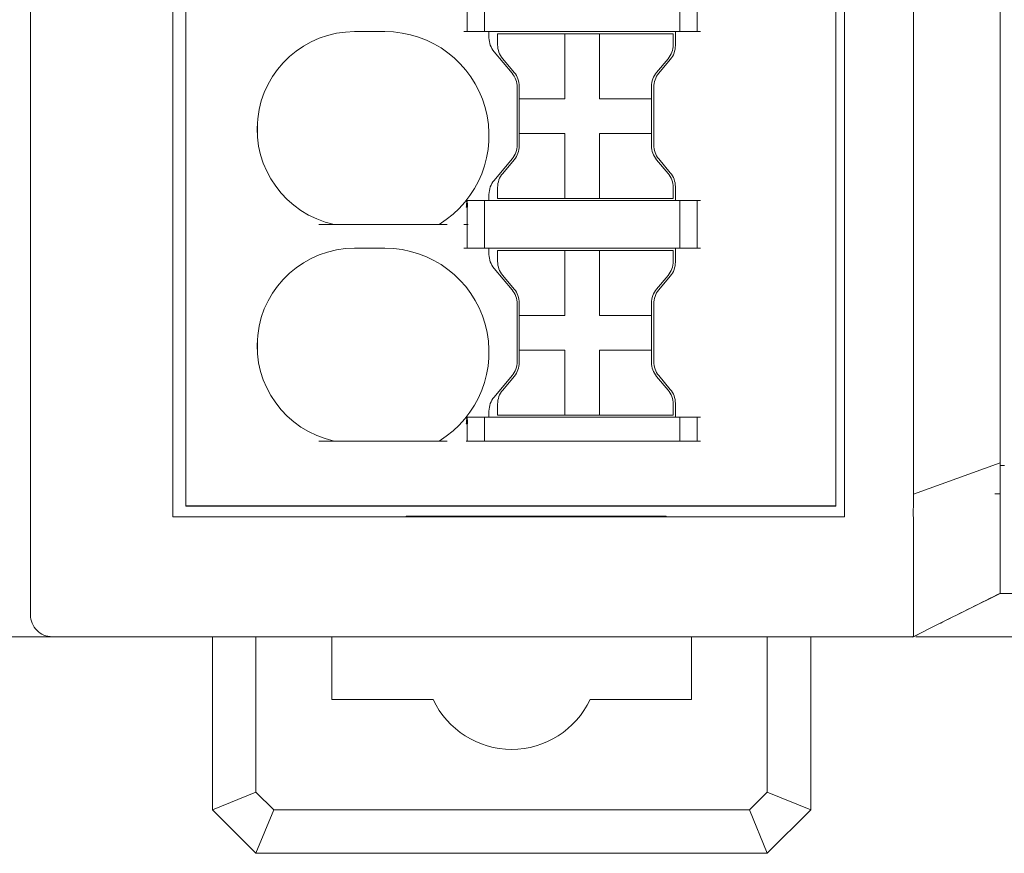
# Model space of a CAD drawing. Header units: millimetres. Extents: x -1146 to -167, y 277 to 699.
# Tile 3 of 40: x -973 to -950, y 434 to 453. Entities that reach past the tile are written whole.
import ezdxf

# ---------------------------------------------------------------- set-up
doc = ezdxf.new("R2010")
doc.units = ezdxf.units.MM
doc.header["$MEASUREMENT"] = 0

msp = doc.modelspace()

# ---------------------------------------------------------------- linework, layer by layer
msp.add_line((-954.311, 442.009), (-969.311, 442.009))
at = {"lineweight": 18}
for points in [[(-972.894, 441.993), (-972.894, 441.993), (-972.894, 470.193), (-972.894, 470.193)], [(-972.894, 441.993), (-972.894, 441.993), (-972.894, 470.193), (-972.894, 470.193)], [(-954.111, 441.759), (-954.111, 441.759), (-954.111, 468.759), (-954.111, 468.759)], [(-969.611, 441.759), (-969.611, 441.759), (-969.611, 468.524), (-969.611, 468.524)], [(-969.311, 442.009), (-969.311, 442.009), (-969.311, 468.509), (-969.311, 468.509)], [(-969.311, 442.009), (-969.311, 442.009), (-969.311, 468.509), (-969.311, 468.509)], [(-954.311, 468.509), (-954.311, 468.509), (-954.311, 442.009), (-954.311, 442.009)], [(-954.311, 468.509), (-954.311, 468.509), (-954.311, 442.009), (-954.311, 442.009)], [(-962.416, 452.959), (-962.416, 452.959), (-962.416, 454.059), (-962.416, 454.059)], [(-957.916, 452.959), (-957.916, 452.959), (-957.916, 454.059), (-957.916, 454.059)], [(-957.516, 452.959), (-957.516, 452.959), (-957.516, 454.059), (-957.516, 454.059)], [(-962.816, 453.509), (-962.816, 453.509), (-962.816, 452.959), (-962.816, 452.959)], [(-964.716, 452.959), (-964.716, 452.959), (-965.416, 452.959), (-965.416, 452.959)], [(-964.716, 452.959), (-964.716, 452.959), (-965.416, 452.959), (-965.416, 452.959)], [(-962.8, 452.959), (-962.8, 452.959), (-962.898, 452.959), (-962.898, 452.959)], [(-962.8, 452.959), (-962.8, 452.959), (-962.432, 452.959), (-962.432, 452.959)], [(-962.334, 452.959), (-962.334, 452.959), (-962.432, 452.959), (-962.432, 452.959)], [(-957.998, 452.959), (-957.998, 452.959), (-962.334, 452.959), (-962.334, 452.959)], [(-962.316, 452.959), (-962.316, 452.959), (-962.316, 452.815), (-962.316, 452.815)], [(-962.316, 452.959), (-962.316, 452.959), (-962.316, 452.815), (-962.316, 452.815)], [(-962.316, 452.815), (-962.316, 452.698), (-962.274, 452.584), (-962.199, 452.494)], [(-962.316, 452.815), (-962.316, 452.698), (-962.274, 452.584), (-962.199, 452.494)], [(-962.117, 452.909), (-962.117, 452.909), (-960.567, 452.909), (-960.567, 452.909)], [(-962.117, 452.909), (-962.117, 452.909), (-962.117, 452.655), (-962.117, 452.655)], [(-960.567, 452.909), (-960.567, 452.909), (-959.767, 452.909), (-959.767, 452.909)], [(-960.567, 452.909), (-960.567, 452.909), (-960.567, 451.409), (-960.567, 451.409)], [(-959.767, 452.909), (-959.767, 452.909), (-959.767, 451.409), (-959.767, 451.409)], [(-959.767, 452.909), (-959.767, 452.909), (-958.067, 452.909), (-958.067, 452.909)], [(-958.067, 452.909), (-958.067, 452.909), (-958.067, 452.655), (-958.067, 452.655)], [(-958.016, 452.637), (-958.016, 452.637), (-958.016, 452.959), (-958.016, 452.959)], [(-958.016, 452.637), (-958.016, 452.637), (-958.016, 452.959), (-958.016, 452.959)], [(-957.9, 452.959), (-957.9, 452.959), (-957.998, 452.959), (-957.998, 452.959)], [(-957.9, 452.959), (-957.9, 452.959), (-957.532, 452.959), (-957.532, 452.959)], [(-957.434, 452.959), (-957.434, 452.959), (-957.532, 452.959), (-957.532, 452.959)], [(-962.117, 452.655), (-962.117, 452.537), (-962.076, 452.423), (-962, 452.333)], [(-958.184, 452.333), (-958.108, 452.423), (-958.067, 452.537), (-958.067, 452.655)], [(-958.133, 452.315), (-958.057, 452.405), (-958.016, 452.519), (-958.016, 452.637)], [(-958.133, 452.315), (-958.057, 452.405), (-958.016, 452.519), (-958.016, 452.637)], [(-962.199, 452.494), (-962.199, 452.494), (-961.783, 451.998), (-961.783, 451.998)], [(-962.199, 452.494), (-962.199, 452.494), (-961.783, 451.998), (-961.783, 451.998)], [(-961.734, 452.016), (-961.734, 452.016), (-962, 452.333), (-962, 452.333)], [(-958.184, 452.333), (-958.184, 452.333), (-958.45, 452.016), (-958.45, 452.016)], [(-958.399, 451.998), (-958.399, 451.998), (-958.133, 452.315), (-958.133, 452.315)], [(-958.399, 451.998), (-958.399, 451.998), (-958.133, 452.315), (-958.133, 452.315)], [(-961.666, 451.677), (-961.666, 451.794), (-961.707, 451.908), (-961.783, 451.998)], [(-961.666, 451.677), (-961.666, 451.794), (-961.707, 451.908), (-961.783, 451.998)], [(-961.617, 451.695), (-961.617, 451.812), (-961.658, 451.926), (-961.734, 452.016)], [(-958.45, 452.016), (-958.526, 451.926), (-958.567, 451.812), (-958.567, 451.695)], [(-958.399, 451.998), (-958.474, 451.908), (-958.516, 451.794), (-958.516, 451.677)], [(-958.399, 451.998), (-958.474, 451.908), (-958.516, 451.794), (-958.516, 451.677)], [(-961.666, 451.677), (-961.666, 451.677), (-961.666, 450.341), (-961.666, 450.341)], [(-961.666, 451.677), (-961.666, 451.677), (-961.666, 450.341), (-961.666, 450.341)], [(-961.617, 451.409), (-961.617, 451.409), (-961.617, 451.695), (-961.617, 451.695)], [(-958.567, 451.695), (-958.567, 451.695), (-958.567, 451.409), (-958.567, 451.409)], [(-958.516, 450.341), (-958.516, 450.341), (-958.516, 451.677), (-958.516, 451.677)], [(-958.516, 450.341), (-958.516, 450.341), (-958.516, 451.677), (-958.516, 451.677)], [(-961.617, 451.409), (-961.617, 451.409), (-961.617, 450.609), (-961.617, 450.609)], [(-960.567, 451.409), (-960.567, 451.409), (-961.617, 451.409), (-961.617, 451.409)], [(-958.567, 451.409), (-958.567, 451.409), (-959.767, 451.409), (-959.767, 451.409)], [(-958.567, 450.609), (-958.567, 450.609), (-958.567, 451.409), (-958.567, 451.409)], [(-967.661, 450.559), (-967.661, 450.559), (-967.661, 450.859), (-967.661, 450.859)], [(-961.617, 450.609), (-961.617, 450.609), (-960.567, 450.609), (-960.567, 450.609)], [(-961.617, 450.322), (-961.617, 450.322), (-961.617, 450.609), (-961.617, 450.609)], [(-960.567, 450.609), (-960.567, 450.609), (-960.567, 450.092), (-960.567, 450.092)], [(-959.767, 450.609), (-959.767, 450.609), (-959.767, 450.092), (-959.767, 450.092)], [(-959.767, 450.609), (-959.767, 450.609), (-958.567, 450.609), (-958.567, 450.609)], [(-958.567, 450.609), (-958.567, 450.609), (-958.567, 450.322), (-958.567, 450.322)], [(-961.783, 450.019), (-961.707, 450.109), (-961.666, 450.223), (-961.666, 450.341)], [(-961.783, 450.019), (-961.707, 450.109), (-961.666, 450.223), (-961.666, 450.341)], [(-961.734, 450.001), (-961.658, 450.091), (-961.617, 450.205), (-961.617, 450.322)], [(-958.567, 450.322), (-958.567, 450.205), (-958.526, 450.091), (-958.45, 450.001)], [(-958.516, 450.341), (-958.516, 450.223), (-958.474, 450.109), (-958.399, 450.019)], [(-958.516, 450.341), (-958.516, 450.223), (-958.474, 450.109), (-958.399, 450.019)], [(-960.567, 450.092), (-960.567, 450.092), (-960.567, 449.109), (-960.567, 449.109)], [(-959.767, 450.092), (-959.767, 450.092), (-959.767, 449.109), (-959.767, 449.109)], [(-961.783, 450.019), (-961.783, 450.019), (-962.199, 449.524), (-962.199, 449.524)], [(-961.783, 450.019), (-961.783, 450.019), (-962.199, 449.524), (-962.199, 449.524)], [(-962, 449.684), (-962, 449.684), (-961.734, 450.001), (-961.734, 450.001)], [(-958.45, 450.001), (-958.45, 450.001), (-958.184, 449.684), (-958.184, 449.684)], [(-958.133, 449.702), (-958.133, 449.702), (-958.399, 450.019), (-958.399, 450.019)], [(-958.133, 449.702), (-958.133, 449.702), (-958.399, 450.019), (-958.399, 450.019)], [(-962, 449.684), (-962.076, 449.594), (-962.117, 449.48), (-962.117, 449.363)], [(-958.067, 449.363), (-958.067, 449.48), (-958.108, 449.594), (-958.184, 449.684)], [(-958.016, 449.381), (-958.016, 449.498), (-958.057, 449.612), (-958.133, 449.702)], [(-958.016, 449.381), (-958.016, 449.498), (-958.057, 449.612), (-958.133, 449.702)], [(-962.199, 449.524), (-962.274, 449.433), (-962.316, 449.32), (-962.316, 449.202)], [(-962.199, 449.524), (-962.274, 449.433), (-962.316, 449.32), (-962.316, 449.202)], [(-958.016, 449.059), (-958.016, 449.059), (-958.016, 449.381), (-958.016, 449.381)], [(-958.016, 449.059), (-958.016, 449.059), (-958.016, 449.381), (-958.016, 449.381)], [(-962.316, 449.202), (-962.316, 449.202), (-962.316, 449.059), (-962.316, 449.059)], [(-962.316, 449.202), (-962.316, 449.202), (-962.316, 449.059), (-962.316, 449.059)], [(-962.117, 449.363), (-962.117, 449.363), (-962.117, 449.109), (-962.117, 449.109)], [(-958.067, 449.363), (-958.067, 449.363), (-958.067, 449.109), (-958.067, 449.109)], [(-962.432, 449.059), (-962.432, 449.059), (-962.822, 449.059), (-962.822, 449.059)], [(-962.432, 449.059), (-962.432, 449.059), (-962.334, 449.059), (-962.334, 449.059)], [(-962.416, 449.059), (-962.416, 449.059), (-962.416, 447.959), (-962.416, 447.959)], [(-957.998, 449.059), (-957.998, 449.059), (-962.334, 449.059), (-962.334, 449.059)], [(-962.117, 449.109), (-962.117, 449.109), (-960.567, 449.109), (-960.567, 449.109)], [(-960.567, 449.109), (-960.567, 449.109), (-959.767, 449.109), (-959.767, 449.109)], [(-959.767, 449.109), (-959.767, 449.109), (-958.067, 449.109), (-958.067, 449.109)], [(-957.998, 449.059), (-957.998, 449.059), (-957.9, 449.059), (-957.9, 449.059)], [(-957.916, 449.059), (-957.916, 449.059), (-957.916, 447.959), (-957.916, 447.959)], [(-957.532, 449.059), (-957.532, 449.059), (-957.9, 449.059), (-957.9, 449.059)], [(-957.532, 449.059), (-957.532, 449.059), (-957.434, 449.059), (-957.434, 449.059)], [(-957.516, 447.959), (-957.516, 447.959), (-957.516, 449.059), (-957.516, 449.059)], [(-962.84, 448.906), (-962.84, 448.906), (-962.811, 448.906), (-962.811, 448.906)], [(-962.816, 448.906), (-962.816, 448.906), (-962.816, 448.509), (-962.816, 448.509)], [(-963.285, 448.509), (-963.285, 448.509), (-966.242, 448.509), (-966.242, 448.509)], [(-962.898, 448.509), (-962.898, 448.509), (-962.8, 448.509), (-962.8, 448.509)], [(-962.816, 448.509), (-962.816, 448.509), (-962.816, 447.959), (-962.816, 447.959)], [(-964.716, 447.959), (-964.716, 447.959), (-965.416, 447.959), (-965.416, 447.959)], [(-964.716, 447.959), (-964.716, 447.959), (-965.416, 447.959), (-965.416, 447.959)], [(-962.8, 447.959), (-962.8, 447.959), (-962.898, 447.959), (-962.898, 447.959)], [(-962.8, 447.959), (-962.8, 447.959), (-962.432, 447.959), (-962.432, 447.959)], [(-962.334, 447.959), (-962.334, 447.959), (-962.432, 447.959), (-962.432, 447.959)], [(-957.998, 447.959), (-957.998, 447.959), (-962.334, 447.959), (-962.334, 447.959)], [(-962.316, 447.959), (-962.316, 447.959), (-962.316, 447.815), (-962.316, 447.815)], [(-962.316, 447.959), (-962.316, 447.959), (-962.316, 447.815), (-962.316, 447.815)], [(-962.316, 447.815), (-962.316, 447.698), (-962.274, 447.584), (-962.199, 447.494)], [(-962.316, 447.815), (-962.316, 447.698), (-962.274, 447.584), (-962.199, 447.494)], [(-962.117, 447.909), (-962.117, 447.909), (-960.567, 447.909), (-960.567, 447.909)], [(-962.117, 447.909), (-962.117, 447.909), (-962.117, 447.655), (-962.117, 447.655)], [(-960.567, 447.909), (-960.567, 447.909), (-959.767, 447.909), (-959.767, 447.909)], [(-960.567, 447.909), (-960.567, 447.909), (-960.567, 446.409), (-960.567, 446.409)], [(-959.767, 447.909), (-959.767, 447.909), (-958.067, 447.909), (-958.067, 447.909)], [(-959.767, 447.909), (-959.767, 447.909), (-959.767, 446.409), (-959.767, 446.409)], [(-958.067, 447.909), (-958.067, 447.909), (-958.067, 447.655), (-958.067, 447.655)], [(-958.016, 447.637), (-958.016, 447.637), (-958.016, 447.959), (-958.016, 447.959)], [(-958.016, 447.637), (-958.016, 447.637), (-958.016, 447.959), (-958.016, 447.959)], [(-957.9, 447.959), (-957.9, 447.959), (-957.998, 447.959), (-957.998, 447.959)], [(-957.9, 447.959), (-957.9, 447.959), (-957.532, 447.959), (-957.532, 447.959)], [(-957.434, 447.959), (-957.434, 447.959), (-957.532, 447.959), (-957.532, 447.959)], [(-962.117, 447.655), (-962.117, 447.537), (-962.076, 447.423), (-962, 447.333)], [(-958.184, 447.333), (-958.108, 447.423), (-958.067, 447.537), (-958.067, 447.655)], [(-958.133, 447.315), (-958.057, 447.405), (-958.016, 447.519), (-958.016, 447.637)], [(-958.133, 447.315), (-958.057, 447.405), (-958.016, 447.519), (-958.016, 447.637)], [(-962.199, 447.494), (-962.199, 447.494), (-961.783, 446.998), (-961.783, 446.998)], [(-962.199, 447.494), (-962.199, 447.494), (-961.783, 446.998), (-961.783, 446.998)], [(-961.734, 447.016), (-961.734, 447.016), (-962, 447.333), (-962, 447.333)], [(-958.184, 447.333), (-958.184, 447.333), (-958.45, 447.016), (-958.45, 447.016)], [(-958.399, 446.998), (-958.399, 446.998), (-958.133, 447.315), (-958.133, 447.315)], [(-958.399, 446.998), (-958.399, 446.998), (-958.133, 447.315), (-958.133, 447.315)], [(-961.666, 446.677), (-961.666, 446.794), (-961.707, 446.908), (-961.783, 446.998)], [(-961.666, 446.677), (-961.666, 446.794), (-961.707, 446.908), (-961.783, 446.998)], [(-961.617, 446.695), (-961.617, 446.812), (-961.658, 446.926), (-961.734, 447.016)], [(-958.45, 447.016), (-958.526, 446.926), (-958.567, 446.812), (-958.567, 446.695)], [(-958.399, 446.998), (-958.474, 446.908), (-958.516, 446.794), (-958.516, 446.677)], [(-958.399, 446.998), (-958.474, 446.908), (-958.516, 446.794), (-958.516, 446.677)], [(-961.666, 446.677), (-961.666, 446.677), (-961.666, 445.341), (-961.666, 445.341)], [(-961.666, 446.677), (-961.666, 446.677), (-961.666, 445.341), (-961.666, 445.341)], [(-961.617, 446.409), (-961.617, 446.409), (-961.617, 446.695), (-961.617, 446.695)], [(-958.567, 446.695), (-958.567, 446.695), (-958.567, 446.409), (-958.567, 446.409)], [(-958.516, 445.341), (-958.516, 445.341), (-958.516, 446.677), (-958.516, 446.677)], [(-958.516, 445.341), (-958.516, 445.341), (-958.516, 446.677), (-958.516, 446.677)], [(-961.617, 446.409), (-961.617, 446.409), (-961.617, 445.609), (-961.617, 445.609)], [(-960.567, 446.409), (-960.567, 446.409), (-961.617, 446.409), (-961.617, 446.409)], [(-958.567, 446.409), (-958.567, 446.409), (-959.767, 446.409), (-959.767, 446.409)], [(-958.567, 445.609), (-958.567, 445.609), (-958.567, 446.409), (-958.567, 446.409)], [(-967.661, 445.559), (-967.661, 445.559), (-967.661, 445.859), (-967.661, 445.859)], [(-961.617, 445.609), (-961.617, 445.609), (-960.567, 445.609), (-960.567, 445.609)], [(-961.617, 445.322), (-961.617, 445.322), (-961.617, 445.609), (-961.617, 445.609)], [(-960.567, 445.609), (-960.567, 445.609), (-960.567, 445.092), (-960.567, 445.092)], [(-959.767, 445.609), (-959.767, 445.609), (-958.567, 445.609), (-958.567, 445.609)], [(-959.767, 445.609), (-959.767, 445.609), (-959.767, 445.092), (-959.767, 445.092)], [(-958.567, 445.609), (-958.567, 445.609), (-958.567, 445.322), (-958.567, 445.322)], [(-961.783, 445.019), (-961.707, 445.109), (-961.666, 445.223), (-961.666, 445.341)], [(-961.783, 445.019), (-961.707, 445.109), (-961.666, 445.223), (-961.666, 445.341)], [(-961.734, 445.001), (-961.658, 445.091), (-961.617, 445.205), (-961.617, 445.322)], [(-958.567, 445.322), (-958.567, 445.205), (-958.526, 445.091), (-958.45, 445.001)], [(-958.516, 445.341), (-958.516, 445.223), (-958.474, 445.109), (-958.399, 445.019)], [(-958.516, 445.341), (-958.516, 445.223), (-958.474, 445.109), (-958.399, 445.019)], [(-960.567, 445.092), (-960.567, 445.092), (-960.567, 444.109), (-960.567, 444.109)], [(-959.767, 445.092), (-959.767, 445.092), (-959.767, 444.109), (-959.767, 444.109)], [(-961.783, 445.019), (-961.783, 445.019), (-962.199, 444.524), (-962.199, 444.524)], [(-961.783, 445.019), (-961.783, 445.019), (-962.199, 444.524), (-962.199, 444.524)], [(-962, 444.684), (-962, 444.684), (-961.734, 445.001), (-961.734, 445.001)], [(-958.45, 445.001), (-958.45, 445.001), (-958.184, 444.684), (-958.184, 444.684)], [(-958.133, 444.702), (-958.133, 444.702), (-958.399, 445.019), (-958.399, 445.019)], [(-958.133, 444.702), (-958.133, 444.702), (-958.399, 445.019), (-958.399, 445.019)], [(-962, 444.684), (-962.076, 444.594), (-962.117, 444.48), (-962.117, 444.363)], [(-958.067, 444.363), (-958.067, 444.48), (-958.108, 444.594), (-958.184, 444.684)], [(-958.016, 444.381), (-958.016, 444.498), (-958.057, 444.612), (-958.133, 444.702)], [(-958.016, 444.381), (-958.016, 444.498), (-958.057, 444.612), (-958.133, 444.702)], [(-962.199, 444.524), (-962.274, 444.433), (-962.316, 444.32), (-962.316, 444.202)], [(-962.199, 444.524), (-962.274, 444.433), (-962.316, 444.32), (-962.316, 444.202)], [(-958.016, 444.059), (-958.016, 444.059), (-958.016, 444.381), (-958.016, 444.381)], [(-958.016, 444.059), (-958.016, 444.059), (-958.016, 444.381), (-958.016, 444.381)], [(-962.316, 444.202), (-962.316, 444.202), (-962.316, 444.059), (-962.316, 444.059)], [(-962.316, 444.202), (-962.316, 444.202), (-962.316, 444.059), (-962.316, 444.059)], [(-962.117, 444.363), (-962.117, 444.363), (-962.117, 444.109), (-962.117, 444.109)], [(-958.067, 444.363), (-958.067, 444.363), (-958.067, 444.109), (-958.067, 444.109)], [(-962.432, 444.059), (-962.432, 444.059), (-962.822, 444.059), (-962.822, 444.059)], [(-962.432, 444.059), (-962.432, 444.059), (-962.334, 444.059), (-962.334, 444.059)], [(-962.416, 444.059), (-962.416, 444.059), (-962.416, 443.509), (-962.416, 443.509)], [(-957.998, 444.059), (-957.998, 444.059), (-962.334, 444.059), (-962.334, 444.059)], [(-962.117, 444.109), (-962.117, 444.109), (-960.567, 444.109), (-960.567, 444.109)], [(-960.567, 444.109), (-960.567, 444.109), (-959.767, 444.109), (-959.767, 444.109)], [(-959.767, 444.109), (-959.767, 444.109), (-958.067, 444.109), (-958.067, 444.109)], [(-957.998, 444.059), (-957.998, 444.059), (-957.9, 444.059), (-957.9, 444.059)], [(-957.916, 443.509), (-957.916, 443.509), (-957.916, 444.059), (-957.916, 444.059)], [(-957.532, 444.059), (-957.532, 444.059), (-957.9, 444.059), (-957.9, 444.059)], [(-957.532, 444.059), (-957.532, 444.059), (-957.434, 444.059), (-957.434, 444.059)], [(-957.516, 443.509), (-957.516, 443.509), (-957.516, 444.059), (-957.516, 444.059)], [(-962.84, 443.906), (-962.84, 443.906), (-962.811, 443.906), (-962.811, 443.906)], [(-962.816, 443.906), (-962.816, 443.906), (-962.816, 443.509), (-962.816, 443.509)], [(-963.285, 443.509), (-963.285, 443.509), (-966.242, 443.509), (-966.242, 443.509)], [(-962.811, 443.509), (-962.811, 443.509), (-962.84, 443.509), (-962.84, 443.509)], [(-962.432, 443.509), (-962.432, 443.509), (-962.811, 443.509), (-962.811, 443.509)], [(-962.334, 443.509), (-962.334, 443.509), (-962.432, 443.509), (-962.432, 443.509)], [(-962.334, 443.509), (-962.334, 443.509), (-957.998, 443.509), (-957.998, 443.509)], [(-957.9, 443.509), (-957.9, 443.509), (-957.998, 443.509), (-957.998, 443.509)], [(-957.532, 443.509), (-957.532, 443.509), (-957.9, 443.509), (-957.9, 443.509)], [(-957.434, 443.509), (-957.434, 443.509), (-957.532, 443.509), (-957.532, 443.509)], [(-950.525, 443.53), (-950.525, 443.333), (-950.525, 443.135), (-950.525, 442.938)], [(-952.522, 442.202), (-952.527, 442.448), (-952.524, 442.695), (-952.524, 442.942)], [(-950.525, 443.004), (-950.525, 443.004), (-952.524, 442.285), (-952.524, 442.285)], [(-950.425, 442.943), (-950.425, 442.943), (-950.525, 442.943), (-950.525, 442.943)], [(-950.525, 442.345), (-950.525, 442.542), (-950.525, 442.74), (-950.525, 442.938)], [(-952.524, 441.993), (-952.521, 442.063), (-952.521, 442.132), (-952.522, 442.202)], [(-950.525, 442.293), (-950.525, 442.293), (-950.642, 442.293), (-950.642, 442.293)], [(-972.894, 439.493), (-972.894, 439.493), (-972.894, 441.993), (-972.894, 441.993)], [(-968.811, 442.009), (-968.811, 442.009), (-969.311, 442.009), (-969.311, 442.009)], [(-954.811, 442.009), (-954.811, 442.009), (-968.811, 442.009), (-968.811, 442.009)], [(-954.311, 442.009), (-954.311, 442.009), (-954.811, 442.009), (-954.811, 442.009)], [(-969.611, 441.759), (-969.611, 441.759), (-954.111, 441.759), (-954.111, 441.759)], [(-958.228, 441.774), (-958.228, 441.774), (-964.228, 441.774), (-964.228, 441.774)], [(-964.228, 441.774), (-964.228, 441.774), (-964.228, 441.759), (-964.228, 441.759)], [(-962.828, 441.759), (-962.828, 441.759), (-962.828, 441.774), (-962.828, 441.774)], [(-960.828, 441.774), (-960.828, 441.774), (-960.828, 441.759), (-960.828, 441.759)], [(-958.228, 441.759), (-958.228, 441.759), (-958.228, 441.774), (-958.228, 441.774)], [(-951.918, 439.296), (-951.918, 439.296), (-950.525, 439.992), (-950.525, 439.992)], [(-952.545, 438.983), (-952.545, 438.983), (-951.918, 439.296), (-951.918, 439.296)], [(-972.394, 438.993), (-972.394, 438.993), (-973.394, 438.993), (-973.394, 438.993)], [(-962.46, 438.993), (-962.46, 438.993), (-972.394, 438.993), (-972.394, 438.993)], [(-952.525, 438.993), (-952.525, 438.993), (-972.394, 438.993), (-972.394, 438.993)], [(-968.694, 434.993), (-968.694, 434.993), (-968.694, 438.993), (-968.694, 438.993)], [(-967.694, 438.993), (-967.694, 438.993), (-967.694, 435.408), (-967.694, 435.408)], [(-965.944, 438.993), (-965.944, 438.993), (-965.944, 437.543), (-965.944, 437.543)], [(-952.525, 438.993), (-952.525, 438.993), (-962.46, 438.993), (-962.46, 438.993)], [(-957.644, 437.543), (-957.644, 437.543), (-957.644, 438.993), (-957.644, 438.993)], [(-955.894, 435.408), (-955.894, 435.408), (-955.894, 438.993), (-955.894, 438.993)], [(-954.894, 438.993), (-954.894, 438.993), (-954.894, 434.993), (-954.894, 434.993)], [(-952.523, 438.993), (-952.523, 438.993), (-952.28, 439.115), (-952.28, 439.115)], [(-965.944, 437.543), (-965.944, 437.543), (-963.605, 437.543), (-963.605, 437.543)], [(-959.984, 437.543), (-959.984, 437.543), (-957.644, 437.543), (-957.644, 437.543)], [(-968.694, 434.993), (-968.694, 434.993), (-967.694, 435.408), (-967.694, 435.408)], [(-967.694, 435.408), (-967.694, 435.408), (-967.28, 434.993), (-967.28, 434.993)], [(-956.309, 434.993), (-956.309, 434.993), (-955.894, 435.408), (-955.894, 435.408)], [(-954.894, 434.993), (-954.894, 434.993), (-955.894, 435.408), (-955.894, 435.408)], [(-967.694, 433.993), (-967.694, 433.993), (-968.694, 434.993), (-968.694, 434.993)], [(-967.694, 433.993), (-967.694, 433.993), (-967.28, 434.993), (-967.28, 434.993)], [(-967.28, 434.993), (-967.28, 434.993), (-956.309, 434.993), (-956.309, 434.993)], [(-955.894, 433.993), (-955.894, 433.993), (-956.309, 434.993), (-956.309, 434.993)], [(-954.894, 434.993), (-954.894, 434.993), (-955.894, 433.993), (-955.894, 433.993)], [(-955.894, 433.993), (-955.894, 433.993), (-967.694, 433.993), (-967.694, 433.993)]]:
    msp.add_open_spline(points, degree=3, dxfattribs=at)
for points, knots in [([(-952.524, 442.942), (-952.525, 443.443), (-952.525, 443.944), (-952.525, 444.445), (-952.525, 444.445), (-952.525, 444.946), (-952.525, 445.447), (-952.525, 445.948), (-952.525, 445.948), (-952.525, 446.95), (-952.525, 447.953), (-952.525, 448.955), (-952.525, 448.955), (-952.525, 450.959), (-952.525, 452.963), (-952.525, 454.968), (-952.525, 454.968), (-952.525, 458.976), (-952.525, 462.985), (-952.525, 466.993)], [0, 0, 0, 0, 0.2, 0.2, 0.2, 0.2, 0.4, 0.4, 0.4, 0.4, 0.6, 0.6, 0.6, 0.6, 0.8, 0.8, 0.8, 0.8, 1, 1, 1, 1]), ([(-950.525, 466.993), (-950.525, 463.083), (-950.525, 459.172), (-950.525, 455.262), (-950.525, 455.262), (-950.525, 453.306), (-950.525, 451.351), (-950.525, 449.396), (-950.525, 449.396), (-950.525, 448.418), (-950.525, 447.441), (-950.525, 446.463), (-950.525, 446.463), (-950.525, 445.485), (-950.525, 444.508), (-950.525, 443.53)], [0, 0, 0, 0, 0.25, 0.25, 0.25, 0.25, 0.5, 0.5, 0.5, 0.5, 0.75, 0.75, 0.75, 0.75, 1, 1, 1, 1]), ([(-965.416, 452.959), (-966.567, 452.959), (-967.532, 452.09), (-967.653, 450.946), (-967.653, 450.946), (-967.775, 449.801), (-967.013, 448.75), (-965.887, 448.509)], [0, 0, 0, 0, 0.5, 0.5, 0.5, 0.5, 1, 1, 1, 1]), ([(-965.416, 452.959), (-966.567, 452.959), (-967.532, 452.09), (-967.653, 450.946), (-967.653, 450.946), (-967.775, 449.801), (-967.013, 448.75), (-965.887, 448.509)], [0, 0, 0, 0, 0.5, 0.5, 0.5, 0.5, 1, 1, 1, 1]), ([(-963.468, 448.509), (-962.549, 449.068), (-962.114, 450.171), (-962.405, 451.207), (-962.405, 451.207), (-962.695, 452.243), (-963.64, 452.959), (-964.716, 452.959)], [0, 0, 0, 0, 0.5, 0.5, 0.5, 0.5, 1, 1, 1, 1]), ([(-963.468, 448.509), (-962.549, 449.068), (-962.114, 450.171), (-962.405, 451.207), (-962.405, 451.207), (-962.695, 452.243), (-963.64, 452.959), (-964.716, 452.959)], [0, 0, 0, 0, 0.5, 0.5, 0.5, 0.5, 1, 1, 1, 1]), ([(-962.84, 448.906), (-962.838, 448.923), (-962.836, 448.94), (-962.835, 448.957), (-962.835, 448.957), (-962.834, 448.969), (-962.833, 448.981), (-962.832, 448.993), (-962.832, 448.993), (-962.831, 449.009), (-962.831, 449.026), (-962.832, 449.038), (-962.832, 449.038), (-962.833, 449.046), (-962.834, 449.053), (-962.836, 449.059)], [0, 0, 0, 0, 0.25, 0.25, 0.25, 0.25, 0.5, 0.5, 0.5, 0.5, 0.75, 0.75, 0.75, 0.75, 1, 1, 1, 1]), ([(-962.836, 449.059), (-962.834, 449.059), (-962.831, 449.059), (-962.828, 449.059), (-962.828, 449.059), (-962.826, 449.059), (-962.824, 449.059), (-962.822, 449.059)], [0, 0, 0, 0, 0.5, 0.5, 0.5, 0.5, 1, 1, 1, 1]), ([(-962.822, 449.059), (-962.818, 449.043), (-962.814, 449.004), (-962.813, 448.988), (-962.813, 448.988), (-962.812, 448.963), (-962.811, 448.921), (-962.811, 448.906)], [0, 0, 0, 0, 0.5, 0.5, 0.5, 0.5, 1, 1, 1, 1]), ([(-965.416, 447.959), (-966.567, 447.959), (-967.532, 447.09), (-967.653, 445.946), (-967.653, 445.946), (-967.775, 444.801), (-967.013, 443.75), (-965.887, 443.509)], [0, 0, 0, 0, 0.5, 0.5, 0.5, 0.5, 1, 1, 1, 1]), ([(-965.416, 447.959), (-966.567, 447.959), (-967.532, 447.09), (-967.653, 445.946), (-967.653, 445.946), (-967.775, 444.801), (-967.013, 443.75), (-965.887, 443.509)], [0, 0, 0, 0, 0.5, 0.5, 0.5, 0.5, 1, 1, 1, 1]), ([(-963.468, 443.509), (-962.549, 444.068), (-962.114, 445.171), (-962.405, 446.207), (-962.405, 446.207), (-962.695, 447.243), (-963.64, 447.959), (-964.716, 447.959)], [0, 0, 0, 0, 0.5, 0.5, 0.5, 0.5, 1, 1, 1, 1]), ([(-963.468, 443.509), (-962.549, 444.068), (-962.114, 445.171), (-962.405, 446.207), (-962.405, 446.207), (-962.695, 447.243), (-963.64, 447.959), (-964.716, 447.959)], [0, 0, 0, 0, 0.5, 0.5, 0.5, 0.5, 1, 1, 1, 1]), ([(-962.84, 443.906), (-962.838, 443.923), (-962.836, 443.94), (-962.835, 443.957), (-962.835, 443.957), (-962.834, 443.969), (-962.833, 443.981), (-962.832, 443.993), (-962.832, 443.993), (-962.831, 444.009), (-962.831, 444.026), (-962.832, 444.038), (-962.832, 444.038), (-962.833, 444.046), (-962.834, 444.053), (-962.836, 444.059)], [0, 0, 0, 0, 0.25, 0.25, 0.25, 0.25, 0.5, 0.5, 0.5, 0.5, 0.75, 0.75, 0.75, 0.75, 1, 1, 1, 1]), ([(-962.836, 444.059), (-962.834, 444.059), (-962.831, 444.059), (-962.828, 444.059), (-962.828, 444.059), (-962.826, 444.059), (-962.824, 444.059), (-962.822, 444.059)], [0, 0, 0, 0, 0.5, 0.5, 0.5, 0.5, 1, 1, 1, 1]), ([(-962.822, 444.059), (-962.818, 444.043), (-962.814, 444.004), (-962.813, 443.988), (-962.813, 443.988), (-962.812, 443.963), (-962.811, 443.921), (-962.811, 443.906)], [0, 0, 0, 0, 0.5, 0.5, 0.5, 0.5, 1, 1, 1, 1]), ([(-950.525, 439.992), (-950.525, 439.99), (-950.525, 440.01), (-950.525, 440.063), (-950.525, 440.063), (-950.525, 440.115), (-950.525, 440.195), (-950.525, 440.3), (-950.525, 440.3), (-950.525, 440.51), (-950.525, 440.822), (-950.525, 441.183), (-950.525, 441.183), (-950.525, 441.364), (-950.525, 441.556), (-950.525, 441.753), (-950.525, 441.753), (-950.525, 441.949), (-950.525, 442.147), (-950.525, 442.345)], [0, 0, 0, 0, 0.2, 0.2, 0.2, 0.2, 0.4, 0.4, 0.4, 0.4, 0.6, 0.6, 0.6, 0.6, 0.8, 0.8, 0.8, 0.8, 1, 1, 1, 1]), ([(-952.523, 441.464), (-952.523, 441.508), (-952.523, 441.552), (-952.523, 441.596), (-952.523, 441.596), (-952.524, 441.64), (-952.524, 441.684), (-952.525, 441.728), (-952.525, 441.728), (-952.526, 441.816), (-952.527, 441.905), (-952.524, 441.993)], [0, 0, 0, 0, 0.333333, 0.333333, 0.333333, 0.333333, 0.666667, 0.666667, 0.666667, 0.666667, 1, 1, 1, 1]), ([(-952.525, 438.993), (-952.528, 438.993), (-952.526, 438.997), (-952.524, 439.005), (-952.524, 439.005), (-952.523, 439.009), (-952.523, 439.013), (-952.522, 439.019), (-952.522, 439.019), (-952.522, 439.022), (-952.522, 439.025), (-952.522, 439.028), (-952.522, 439.028), (-952.523, 439.031), (-952.523, 439.035), (-952.523, 439.038), (-952.523, 439.038), (-952.524, 439.053), (-952.525, 439.072), (-952.525, 439.095), (-952.525, 439.095), (-952.525, 439.106), (-952.525, 439.118), (-952.525, 439.131), (-952.525, 439.131), (-952.525, 439.144), (-952.525, 439.158), (-952.524, 439.173), (-952.524, 439.173), (-952.524, 439.203), (-952.524, 439.236), (-952.524, 439.273), (-952.524, 439.273), (-952.524, 439.292), (-952.524, 439.311), (-952.524, 439.331), (-952.524, 439.331), (-952.524, 439.351), (-952.524, 439.373), (-952.524, 439.394), (-952.524, 439.394), (-952.525, 439.438), (-952.525, 439.485), (-952.525, 439.534), (-952.525, 439.534), (-952.525, 439.584), (-952.525, 439.637), (-952.525, 439.692), (-952.525, 439.692), (-952.525, 439.748), (-952.525, 439.806), (-952.524, 439.868), (-952.524, 439.868), (-952.524, 439.899), (-952.524, 439.93), (-952.524, 439.962), (-952.524, 439.962), (-952.524, 439.978), (-952.524, 439.995), (-952.524, 440.011), (-952.524, 440.011), (-952.524, 440.028), (-952.524, 440.044), (-952.524, 440.061), (-952.524, 440.061), (-952.524, 440.128), (-952.524, 440.197), (-952.525, 440.267), (-952.525, 440.267), (-952.525, 440.338), (-952.525, 440.411), (-952.525, 440.486), (-952.525, 440.486), (-952.525, 440.561), (-952.525, 440.638), (-952.524, 440.717), (-952.524, 440.717), (-952.524, 440.756), (-952.524, 440.796), (-952.524, 440.837), (-952.524, 440.837), (-952.524, 440.877), (-952.525, 440.918), (-952.525, 440.959), (-952.525, 440.959), (-952.525, 441.123), (-952.525, 441.291), (-952.523, 441.464)], [0, 0, 0, 0, 0.045455, 0.045455, 0.045455, 0.045455, 0.090909, 0.090909, 0.090909, 0.090909, 0.136364, 0.136364, 0.136364, 0.136364, 0.181818, 0.181818, 0.181818, 0.181818, 0.227273, 0.227273, 0.227273, 0.227273, 0.272727, 0.272727, 0.272727, 0.272727, 0.318182, 0.318182, 0.318182, 0.318182, 0.363636, 0.363636, 0.363636, 0.363636, 0.409091, 0.409091, 0.409091, 0.409091, 0.454545, 0.454545, 0.454545, 0.454545, 0.5, 0.5, 0.5, 0.5, 0.545455, 0.545455, 0.545455, 0.545455, 0.590909, 0.590909, 0.590909, 0.590909, 0.636364, 0.636364, 0.636364, 0.636364, 0.681818, 0.681818, 0.681818, 0.681818, 0.727273, 0.727273, 0.727273, 0.727273, 0.772727, 0.772727, 0.772727, 0.772727, 0.818182, 0.818182, 0.818182, 0.818182, 0.863636, 0.863636, 0.863636, 0.863636, 0.909091, 0.909091, 0.909091, 0.909091, 0.954545, 0.954545, 0.954545, 0.954545, 1, 1, 1, 1]), ([(-951.918, 439.296), (-951.902, 439.304), (-951.885, 439.312), (-951.868, 439.321), (-951.868, 439.321), (-951.641, 439.434), (-951.414, 439.548), (-951.189, 439.66), (-951.189, 439.66), (-950.962, 439.773), (-950.736, 439.886), (-950.513, 439.998)], [0, 0, 0, 0, 0.333333, 0.333333, 0.333333, 0.333333, 0.666667, 0.666667, 0.666667, 0.666667, 1, 1, 1, 1]), ([(-948.525, 439.993), (-948.558, 439.992), (-948.59, 439.992), (-948.623, 439.993), (-948.623, 439.993), (-948.656, 439.993), (-948.688, 439.993), (-948.721, 439.993), (-948.721, 439.993), (-948.785, 439.993), (-948.85, 439.993), (-948.913, 439.993), (-948.913, 439.993), (-948.977, 439.993), (-949.04, 439.993), (-949.103, 439.993), (-949.103, 439.993), (-949.134, 439.993), (-949.166, 439.993), (-949.197, 439.993), (-949.197, 439.993), (-949.228, 439.993), (-949.258, 439.993), (-949.288, 439.993), (-949.288, 439.993), (-949.409, 439.993), (-949.524, 439.993), (-949.632, 439.993), (-949.632, 439.993), (-949.659, 439.993), (-949.686, 439.993), (-949.712, 439.993), (-949.712, 439.993), (-949.739, 439.993), (-949.765, 439.993), (-949.79, 439.993), (-949.79, 439.993), (-949.841, 439.993), (-949.89, 439.993), (-949.937, 439.993), (-949.937, 439.993), (-949.983, 439.993), (-950.027, 439.993), (-950.069, 439.993), (-950.069, 439.993), (-950.111, 439.993), (-950.15, 439.993), (-950.187, 439.993), (-950.187, 439.993), (-950.224, 439.993), (-950.258, 439.993), (-950.289, 439.993), (-950.289, 439.993), (-950.304, 439.993), (-950.319, 439.993), (-950.333, 439.993), (-950.333, 439.993), (-950.347, 439.993), (-950.36, 439.993), (-950.373, 439.993), (-950.373, 439.993), (-950.423, 439.993), (-950.461, 439.993), (-950.486, 439.993), (-950.486, 439.993), (-950.499, 439.993), (-950.508, 439.993), (-950.515, 439.993), (-950.515, 439.993), (-950.518, 439.993), (-950.521, 439.993), (-950.522, 439.993), (-950.522, 439.993), (-950.524, 439.992), (-950.525, 439.992), (-950.525, 439.993)], [0, 0, 0, 0, 0.052632, 0.052632, 0.052632, 0.052632, 0.105263, 0.105263, 0.105263, 0.105263, 0.157895, 0.157895, 0.157895, 0.157895, 0.210526, 0.210526, 0.210526, 0.210526, 0.263158, 0.263158, 0.263158, 0.263158, 0.315789, 0.315789, 0.315789, 0.315789, 0.368421, 0.368421, 0.368421, 0.368421, 0.421053, 0.421053, 0.421053, 0.421053, 0.473684, 0.473684, 0.473684, 0.473684, 0.526316, 0.526316, 0.526316, 0.526316, 0.578947, 0.578947, 0.578947, 0.578947, 0.631579, 0.631579, 0.631579, 0.631579, 0.684211, 0.684211, 0.684211, 0.684211, 0.736842, 0.736842, 0.736842, 0.736842, 0.789474, 0.789474, 0.789474, 0.789474, 0.842105, 0.842105, 0.842105, 0.842105, 0.894737, 0.894737, 0.894737, 0.894737, 0.947368, 0.947368, 0.947368, 0.947368, 1, 1, 1, 1]), ([(-972.894, 439.493), (-972.894, 439.361), (-972.842, 439.233), (-972.748, 439.14), (-972.748, 439.14), (-972.654, 439.046), (-972.527, 438.993), (-972.394, 438.993)], [0, 0, 0, 0, 0.5, 0.5, 0.5, 0.5, 1, 1, 1, 1]), ([(-949.487, 438.993), (-949.698, 438.993), (-949.903, 438.993), (-950.1, 438.993), (-950.1, 438.993), (-950.15, 438.993), (-950.199, 438.993), (-950.247, 438.993), (-950.247, 438.993), (-950.296, 438.993), (-950.344, 438.993), (-950.391, 438.993), (-950.391, 438.993), (-950.487, 438.993), (-950.58, 438.993), (-950.672, 438.993), (-950.672, 438.993), (-950.695, 438.993), (-950.718, 438.993), (-950.74, 438.993), (-950.74, 438.993), (-950.763, 438.993), (-950.785, 438.993), (-950.808, 438.993), (-950.808, 438.993), (-950.852, 438.993), (-950.896, 438.993), (-950.939, 438.993), (-950.939, 438.993), (-951.025, 438.993), (-951.108, 438.993), (-951.188, 438.993), (-951.188, 438.993), (-951.268, 438.993), (-951.345, 438.993), (-951.419, 438.993), (-951.419, 438.993), (-951.493, 438.993), (-951.564, 438.993), (-951.633, 438.993), (-951.633, 438.993), (-951.667, 438.993), (-951.7, 438.993), (-951.732, 438.993), (-951.732, 438.993), (-951.765, 438.993), (-951.797, 438.993), (-951.827, 438.993), (-951.827, 438.993), (-951.888, 438.993), (-951.945, 438.993), (-951.999, 438.993), (-951.999, 438.993), (-952.052, 438.993), (-952.101, 438.993), (-952.147, 438.993), (-952.147, 438.993), (-952.192, 438.993), (-952.234, 438.993), (-952.272, 438.993), (-952.272, 438.993), (-952.291, 438.993), (-952.309, 438.993), (-952.326, 438.993), (-952.326, 438.993), (-952.334, 438.993), (-952.342, 438.993), (-952.35, 438.993), (-952.35, 438.993), (-952.358, 438.993), (-952.366, 438.993), (-952.373, 438.993), (-952.373, 438.993), (-952.403, 438.993), (-952.428, 438.993), (-952.449, 438.993), (-952.449, 438.993), (-952.454, 438.993), (-952.459, 438.993), (-952.464, 438.993)], [0, 0, 0, 0, 0.05, 0.05, 0.05, 0.05, 0.1, 0.1, 0.1, 0.1, 0.15, 0.15, 0.15, 0.15, 0.2, 0.2, 0.2, 0.2, 0.25, 0.25, 0.25, 0.25, 0.3, 0.3, 0.3, 0.3, 0.35, 0.35, 0.35, 0.35, 0.4, 0.4, 0.4, 0.4, 0.45, 0.45, 0.45, 0.45, 0.5, 0.5, 0.5, 0.5, 0.55, 0.55, 0.55, 0.55, 0.6, 0.6, 0.6, 0.6, 0.65, 0.65, 0.65, 0.65, 0.7, 0.7, 0.7, 0.7, 0.75, 0.75, 0.75, 0.75, 0.8, 0.8, 0.8, 0.8, 0.85, 0.85, 0.85, 0.85, 0.9, 0.9, 0.9, 0.9, 0.95, 0.95, 0.95, 0.95, 1, 1, 1, 1]), ([(-963.605, 437.543), (-963.275, 436.841), (-962.57, 436.393), (-961.794, 436.393), (-961.794, 436.393), (-961.019, 436.393), (-960.314, 436.841), (-959.984, 437.543)], [0, 0, 0, 0, 0.5, 0.5, 0.5, 0.5, 1, 1, 1, 1])]:
    msp.add_open_spline(points, degree=3, knots=knots, dxfattribs=at)

doc.saveas('drawing.dxf')
